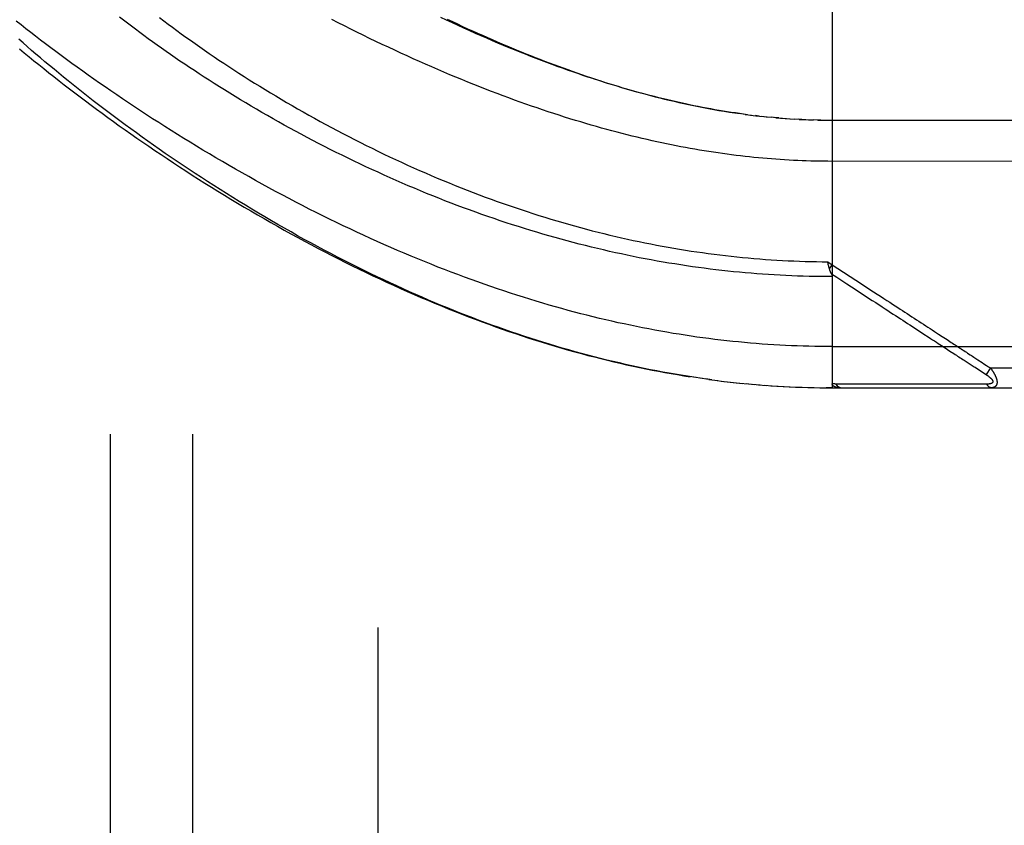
# Model space of a CAD drawing. Header units: inches. Extents: x 0 to 262, y 0 to 169.
# Tile 181 of 256: x 114.54 to 116.04, y 93.58 to 94.81. Entities that reach past the tile are written whole.
import ezdxf

# ---------------------------------------------------------------- set-up
doc = ezdxf.new("R2010")
doc.units = ezdxf.units.IN
doc.header["$LTSCALE"] = 14.384615
doc.header["$MEASUREMENT"] = 0
doc.linetypes.add('HIDDEN', pattern=[0.2, 0.1, -0.1])
for name, color, linetype in [('DEFAULT_2', 8, 'HIDDEN'), ('RIGHTHAND_DOOR_ASSEMBLY', 7, 'CONTINUOUS'), ('SUBPANEL', 7, 'CONTINUOUS')]:
    doc.layers.add(name, color=color, linetype=linetype)

msp = doc.modelspace()

# ---------------------------------------------------------------- linework, layer by layer
at = {"layer": 'DEFAULT_2', "color": 8, "linetype": 'HIDDEN'}
msp.add_line((115.0887, 119.7775), (115.0887, 50.6735), dxfattribs=at)
at = {"layer": 'RIGHTHAND_DOOR_ASSEMBLY', "color": 8, "linetype": 'HIDDEN'}
for p, q in [((115.7784, 94.914), (115.7784, 94.2493)), ((115.6496, 94.6639), (115.6436, 94.6647)), ((115.6464, 94.6644), (115.6557, 94.6632)), ((115.6677, 94.6618), (115.6617, 94.6625)), ((115.6704, 94.6615), (115.6796, 94.6605)), ((115.6782, 94.6607), (115.6857, 94.6599)), ((115.693, 94.6593), (115.6855, 94.6599)), ((115.6973, 94.6589), (115.6914, 94.6594)), ((115.693, 94.6593), (115.7031, 94.6584)), ((115.7001, 94.6587), (115.709, 94.658)), ((115.7072, 94.6581), (115.7148, 94.6576)), ((115.7142, 94.6576), (115.7212, 94.6572)), ((115.7283, 94.6568), (115.7207, 94.6572)), ((115.7323, 94.6566), (115.7265, 94.6569)), ((115.7283, 94.6568), (115.7381, 94.6564)), ((115.7354, 94.6565), (115.7438, 94.6561)), ((115.7426, 94.6562), (115.7498, 94.656)), ((115.757, 94.6558), (115.7496, 94.656)), ((115.7611, 94.6557), (115.7554, 94.6558)), ((115.757, 94.6558), (115.7669, 94.6556)), ((115.7641, 94.6556), (115.7727, 94.6556)), ((115.7713, 94.6556), (116.6522, 94.6555)), ((115.7715, 94.4406), (115.7784, 94.436)), ((115.7725, 94.4362), (115.7722, 94.4375)), ((115.7728, 94.435), (115.7725, 94.4362)), ((115.7731, 94.4338), (115.7728, 94.435)), ((115.7743, 94.4297), (115.7784, 94.436)), ((115.839, 94.382), (115.8444, 94.3785)), ((115.8963, 94.3447), (115.9107, 94.3353)), ((115.9107, 94.3353), (115.9176, 94.3308)), ((115.7784, 94.3118), (116.6822, 94.3118)), ((115.9532, 94.3076), (115.9571, 94.305)), ((115.9571, 94.305), (115.963, 94.3012)), ((115.9785, 94.2911), (115.9861, 94.2862)), ((115.9861, 94.2862), (115.991, 94.283)), ((116.008, 94.2863), (116.0103, 94.2847)), ((116.0103, 94.2847), (116.0128, 94.2831)), ((116.0128, 94.2831), (116.0156, 94.2813)), ((116.0187, 94.2793), (116.0121, 94.2693)), ((116.0156, 94.2813), (116.0187, 94.2793)), ((116.0187, 94.2793), (116.6822, 94.2793)), ((115.5815, 94.2633), (115.5679, 94.2653)), ((115.591, 94.262), (115.5772, 94.2639)), ((115.5957, 94.2613), (115.5864, 94.2626)), ((115.591, 94.262), (115.6049, 94.2602)), ((115.6004, 94.2607), (115.6141, 94.259)), ((115.6099, 94.2595), (115.6233, 94.258)), ((115.6193, 94.2584), (115.6325, 94.257)), ((115.6288, 94.2574), (115.6417, 94.256)), ((115.6382, 94.2564), (115.6509, 94.2552)), ((115.6476, 94.2555), (115.66, 94.2544)), ((115.657, 94.2546), (115.6692, 94.2536)), ((115.6664, 94.2538), (115.6783, 94.2529)), ((115.6757, 94.2531), (115.6874, 94.2523)), ((115.6851, 94.2524), (115.6965, 94.2517)), ((115.6945, 94.2518), (115.7057, 94.2512)), ((115.8464, 94.2549), (115.8418, 94.2549)), ((115.9294, 94.2549), (115.9185, 94.2549)), ((115.9819, 94.2548), (115.9778, 94.2549)), ((115.9857, 94.2548), (115.9819, 94.2548)), ((115.9923, 94.2548), (115.9857, 94.2548)), ((115.9969, 94.2548), (115.9923, 94.2548)), ((116.0064, 94.2548), (115.9969, 94.2548)), ((116.0133, 94.2547), (116.0064, 94.2548)), ((115.7038, 94.2513), (115.7148, 94.2508)), ((115.7132, 94.2508), (115.7239, 94.2504)), ((115.7225, 94.2504), (115.733, 94.25)), ((115.7319, 94.2501), (115.7421, 94.2498)), ((115.7412, 94.2498), (115.7512, 94.2496)), ((115.7505, 94.2496), (115.7602, 94.2494)), ((115.7598, 94.2494), (115.7693, 94.2493)), ((115.7692, 94.2493), (115.7784, 94.2493)), ((115.7784, 94.2493), (115.7693, 94.2493)), ((115.7784, 94.2493), (116.6522, 94.2493))]:
    msp.add_line(p, q, dxfattribs=at)
for points in [[(115.7784, 94.3118), (115.7696, 94.3118), (115.7607, 94.3119), (115.7519, 94.312), (115.743, 94.3122), (115.7341, 94.3125), (115.7253, 94.3128), (115.7164, 94.3131), (115.7075, 94.3135), (115.6987, 94.314), (115.6898, 94.3145), (115.6809, 94.3151), (115.672, 94.3157), (115.663, 94.3164), (115.6541, 94.3171), (115.6452, 94.3179), (115.6362, 94.3188), (115.6273, 94.3197), (115.6183, 94.3207), (115.6093, 94.3217), (115.6003, 94.3228), (115.5912, 94.3239), (115.5822, 94.3251), (115.5731, 94.3263), (115.564, 94.3277), (115.5549, 94.329), (115.5458, 94.3305), (115.5367, 94.3319), (115.5275, 94.3335), (115.5183, 94.3351), (115.5091, 94.3368), (115.4999, 94.3385), (115.4906, 94.3403), (115.4813, 94.3422), (115.472, 94.3441), (115.4627, 94.3461), (115.4533, 94.3481), (115.4439, 94.3502), (115.4345, 94.3524), (115.4251, 94.3546), (115.4156, 94.3569), (115.4061, 94.3593), (115.3966, 94.3617), (115.387, 94.3642), (115.3774, 94.3668), (115.3678, 94.3694), (115.3582, 94.3721), (115.3485, 94.3749), (115.3388, 94.3777), (115.3291, 94.3806), (115.3193, 94.3836), (115.3095, 94.3866), (115.2997, 94.3898), (115.2898, 94.3929), (115.28, 94.3962), (115.2701, 94.3995), (115.2601, 94.4029), (115.2502, 94.4064), (115.2402, 94.4099), (115.2301, 94.4135), (115.2201, 94.4172), (115.21, 94.421), (115.1999, 94.4248), (115.1898, 94.4287), (115.1797, 94.4326), (115.1695, 94.4367), (115.1593, 94.4408), (115.1491, 94.445), (115.1389, 94.4492), (115.1287, 94.4535), (115.1184, 94.4579), (115.1081, 94.4623), (115.0979, 94.4669), (115.0876, 94.4714), (115.0773, 94.4761), (115.067, 94.4808), (115.0567, 94.4856), (115.0463, 94.4904), (115.036, 94.4953), (115.0257, 94.5003), (115.0154, 94.5053), (115.0051, 94.5104), (114.9948, 94.5155), (114.9845, 94.5207), (114.9742, 94.526), (114.9639, 94.5313), (114.9537, 94.5367), (114.9435, 94.5421), (114.9333, 94.5475), (114.9231, 94.553), (114.9129, 94.5586), (114.9028, 94.5642), (114.8927, 94.5698), (114.8826, 94.5755), (114.8726, 94.5812), (114.8626, 94.5869), (114.8526, 94.5927), (114.8427, 94.5985), (114.8329, 94.6043), (114.8231, 94.6102), (114.8133, 94.6161), (114.8036, 94.622), (114.794, 94.6279), (114.7844, 94.6339), (114.7748, 94.6398), (114.7654, 94.6458), (114.756, 94.6518), (114.7466, 94.6578), (114.7374, 94.6638), (114.7282, 94.6698), (114.7191, 94.6759), (114.71, 94.6819), (114.701, 94.6879), (114.6921, 94.6939), (114.6833, 94.7), (114.6746, 94.706), (114.6659, 94.712), (114.6574, 94.718), (114.6489, 94.724), (114.6405, 94.7299), (114.6322, 94.7359), (114.624, 94.7418), (114.6158, 94.7478), (114.6078, 94.7537), (114.5998, 94.7596), (114.592, 94.7654), (114.5842, 94.7713), (114.5766, 94.7771), (114.569, 94.7829), (114.5615, 94.7886), (114.5542, 94.7944), (114.5469, 94.8001), (114.5397, 94.8057)], [(115.7784, 94.418), (115.7696, 94.418), (115.7609, 94.4181), (115.7521, 94.4182), (115.7433, 94.4184), (115.7345, 94.4186), (115.7257, 94.4189), (115.7169, 94.4192), (115.7081, 94.4196), (115.6993, 94.4201), (115.6904, 94.4206), (115.6816, 94.4211), (115.6728, 94.4217), (115.664, 94.4224), (115.6551, 94.4231), (115.6463, 94.4238), (115.6374, 94.4246), (115.6286, 94.4255), (115.6197, 94.4264), (115.6108, 94.4274), (115.6019, 94.4284), (115.593, 94.4295), (115.5841, 94.4307), (115.5752, 94.4318), (115.5663, 94.4331), (115.5573, 94.4344), (115.5484, 94.4357), (115.5394, 94.4372), (115.5305, 94.4386), (115.5215, 94.4401), (115.5125, 94.4417), (115.5035, 94.4434), (115.4945, 94.445), (115.4854, 94.4468), (115.4764, 94.4486), (115.4673, 94.4505), (115.4583, 94.4524), (115.4492, 94.4543), (115.4401, 94.4564), (115.431, 94.4585), (115.4218, 94.4606), (115.4127, 94.4628), (115.4036, 94.4651), (115.3944, 94.4674), (115.3852, 94.4698), (115.376, 94.4722), (115.3668, 94.4747), (115.3576, 94.4773), (115.3484, 94.4799), (115.3392, 94.4826), (115.3299, 94.4853), (115.3207, 94.4881), (115.3114, 94.4909), (115.3022, 94.4939), (115.2929, 94.4968), (115.2836, 94.4999), (115.2743, 94.5029), (115.265, 94.5061), (115.2557, 94.5093), (115.2464, 94.5126), (115.2371, 94.5159), (115.2278, 94.5192), (115.2185, 94.5227), (115.2091, 94.5262), (115.1998, 94.5297), (115.1905, 94.5333), (115.1812, 94.537), (115.1719, 94.5407), (115.1626, 94.5444), (115.1533, 94.5483), (115.1441, 94.5521), (115.1348, 94.556), (115.1256, 94.56), (115.1164, 94.564), (115.1071, 94.5681), (115.098, 94.5722), (115.0888, 94.5764), (115.0796, 94.5806), (115.0705, 94.5848), (115.0614, 94.5891), (115.0524, 94.5935), (115.0433, 94.5978), (115.0343, 94.6022), (115.0254, 94.6067), (115.0164, 94.6112), (115.0075, 94.6157), (114.9987, 94.6203), (114.9898, 94.6248), (114.9811, 94.6295), (114.9723, 94.6341), (114.9636, 94.6388), (114.955, 94.6435), (114.9464, 94.6482), (114.9379, 94.653), (114.9294, 94.6578), (114.921, 94.6626), (114.9126, 94.6674), (114.9043, 94.6722), (114.8961, 94.677), (114.8879, 94.6819), (114.8798, 94.6867), (114.8718, 94.6916), (114.8638, 94.6965), (114.8559, 94.7014), (114.8481, 94.7063), (114.8403, 94.7112), (114.8326, 94.7161), (114.825, 94.721), (114.8175, 94.7259), (114.81, 94.7308), (114.8027, 94.7357), (114.7954, 94.7405), (114.7881, 94.7454), (114.781, 94.7503), (114.774, 94.7551), (114.767, 94.76), (114.7601, 94.7648), (114.7533, 94.7696), (114.7466, 94.7744), (114.74, 94.7792), (114.7335, 94.784), (114.7271, 94.7887), (114.7207, 94.7935), (114.7144, 94.7982), (114.7083, 94.8029), (114.7022, 94.8075), (114.6962, 94.8122)], [(114.7571, 94.8113), (114.7635, 94.8064), (114.7701, 94.8015), (114.7767, 94.7966), (114.7834, 94.7917), (114.7901, 94.7867), (114.797, 94.7818), (114.8039, 94.7768), (114.811, 94.7719), (114.8181, 94.7669), (114.8253, 94.7619), (114.8325, 94.7569), (114.8399, 94.7519), (114.8473, 94.7469), (114.8548, 94.7419), (114.8624, 94.7369), (114.87, 94.7319), (114.8777, 94.7269), (114.8855, 94.722), (114.8934, 94.717), (114.9013, 94.712), (114.9093, 94.7071), (114.9173, 94.7021), (114.9254, 94.6972), (114.9336, 94.6923), (114.9418, 94.6874), (114.9501, 94.6825), (114.9584, 94.6777), (114.9668, 94.6728), (114.9753, 94.668), (114.9838, 94.6632), (114.9923, 94.6585), (115.0009, 94.6538), (115.0095, 94.6491), (115.0181, 94.6444), (115.0268, 94.6398), (115.0356, 94.6352), (115.0443, 94.6307), (115.0531, 94.6262), (115.062, 94.6217), (115.0708, 94.6173), (115.0797, 94.6129), (115.0886, 94.6085), (115.0976, 94.6042), (115.1065, 94.6), (115.1155, 94.5958), (115.1245, 94.5916), (115.1335, 94.5875), (115.1426, 94.5834), (115.1516, 94.5794), (115.1607, 94.5755), (115.1697, 94.5716), (115.1788, 94.5677), (115.1879, 94.5639), (115.197, 94.5602), (115.2061, 94.5565), (115.2151, 94.5529), (115.2242, 94.5493), (115.2333, 94.5458), (115.2424, 94.5423), (115.2515, 94.5389), (115.2606, 94.5356), (115.2697, 94.5323), (115.2788, 94.529), (115.2879, 94.5259), (115.2969, 94.5228), (115.306, 94.5197), (115.3151, 94.5167), (115.3241, 94.5138), (115.3332, 94.5109), (115.3422, 94.5081), (115.3512, 94.5054), (115.3602, 94.5027), (115.3692, 94.5), (115.3782, 94.4975), (115.3872, 94.495), (115.3962, 94.4925), (115.4051, 94.4901), (115.4141, 94.4878), (115.423, 94.4855), (115.4319, 94.4833), (115.4408, 94.4811), (115.4497, 94.479), (115.4586, 94.477), (115.4674, 94.475), (115.4763, 94.4731), (115.4851, 94.4712), (115.494, 94.4694), (115.5028, 94.4676), (115.5116, 94.4659), (115.5204, 94.4643), (115.5292, 94.4627), (115.5379, 94.4612), (115.5467, 94.4597), (115.5554, 94.4583), (115.5642, 94.4569), (115.5729, 94.4556), (115.5816, 94.4544), (115.5903, 94.4532), (115.599, 94.4521), (115.6077, 94.451), (115.6164, 94.4499), (115.625, 94.449), (115.6337, 94.448), (115.6424, 94.4472), (115.651, 94.4464), (115.6596, 94.4456), (115.6683, 94.4449), (115.6769, 94.4442), (115.6855, 94.4437), (115.6941, 94.4431), (115.7027, 94.4426), (115.7113, 94.4422), (115.7199, 94.4418), (115.7285, 94.4415), (115.7371, 94.4412), (115.7457, 94.441), (115.7543, 94.4408), (115.7629, 94.4407), (115.7715, 94.4406)], [(116.6822, 94.593), (115.7719, 94.5931), (115.7653, 94.5931), (115.7588, 94.5932), (115.7523, 94.5933), (115.7457, 94.5935), (115.7391, 94.5937), (115.7326, 94.5939), (115.726, 94.5942), (115.7194, 94.5945), (115.7128, 94.5949), (115.7062, 94.5953), (115.6996, 94.5957), (115.693, 94.5962), (115.6864, 94.5967), (115.6797, 94.5972), (115.673, 94.5978), (115.6663, 94.5984), (115.6596, 94.5991), (115.6529, 94.5998), (115.6461, 94.6005), (115.6393, 94.6013), (115.6325, 94.6021), (115.6257, 94.603), (115.6188, 94.6039), (115.612, 94.6048), (115.605, 94.6058), (115.5981, 94.6069), (115.5911, 94.6079), (115.5841, 94.609), (115.5771, 94.6102), (115.57, 94.6114), (115.5629, 94.6127), (115.5558, 94.614), (115.5486, 94.6153), (115.5414, 94.6167), (115.5342, 94.6181), (115.5269, 94.6196), (115.5196, 94.6212), (115.5122, 94.6228), (115.5048, 94.6244), (115.4974, 94.6261), (115.4899, 94.6278), (115.4823, 94.6296), (115.4748, 94.6314), (115.4671, 94.6333), (115.4595, 94.6353), (115.4518, 94.6373), (115.444, 94.6393), (115.4362, 94.6414), (115.4283, 94.6436), (115.4204, 94.6458), (115.4125, 94.6481), (115.4045, 94.6504), (115.3965, 94.6528), (115.3884, 94.6553), (115.3802, 94.6578), (115.372, 94.6603), (115.3638, 94.663), (115.3555, 94.6656), (115.3471, 94.6684), (115.3387, 94.6712), (115.3303, 94.6741), (115.3218, 94.677), (115.3133, 94.68), (115.3047, 94.683), (115.296, 94.6862), (115.2873, 94.6893), (115.2786, 94.6926), (115.2698, 94.6959), (115.261, 94.6993), (115.2521, 94.7027), (115.2432, 94.7062), (115.2342, 94.7098), (115.2252, 94.7134), (115.2162, 94.7171), (115.2071, 94.7208), (115.1979, 94.7246), (115.1887, 94.7285), (115.1795, 94.7324), (115.1703, 94.7365), (115.161, 94.7405), (115.1517, 94.7446), (115.1423, 94.7488), (115.1329, 94.7531), (115.1235, 94.7574), (115.1141, 94.7617), (115.1046, 94.7662), (115.0951, 94.7706), (115.0856, 94.7752), (115.0761, 94.7798), (115.0665, 94.7844), (115.0569, 94.7891), (115.0474, 94.7939), (115.0378, 94.7987), (115.0282, 94.8035), (115.0185, 94.8084)], [(115.6464, 94.6644), (115.6375, 94.6656), (115.6314, 94.6665), (115.6252, 94.6674), (115.6191, 94.6683), (115.6129, 94.6693), (115.6066, 94.6704), (115.6003, 94.6715), (115.594, 94.6726), (115.5877, 94.6738), (115.5813, 94.675), (115.5749, 94.6762), (115.5684, 94.6775), (115.5619, 94.6789), (115.5554, 94.6803), (115.5488, 94.6817), (115.5422, 94.6832), (115.5356, 94.6847), (115.5288, 94.6863), (115.5221, 94.6879), (115.5153, 94.6896), (115.5085, 94.6913), (115.5016, 94.6931), (115.4946, 94.6949), (115.4876, 94.6968), (115.4806, 94.6987), (115.4735, 94.7007), (115.4664, 94.7027), (115.4592, 94.7048), (115.452, 94.707), (115.4447, 94.7092), (115.4373, 94.7114), (115.4299, 94.7138), (115.4225, 94.7161), (115.415, 94.7186), (115.4074, 94.721), (115.3998, 94.7236), (115.3922, 94.7262), (115.3845, 94.7289), (115.3767, 94.7316), (115.3689, 94.7344), (115.361, 94.7372), (115.3531, 94.7401), (115.3451, 94.7431), (115.337, 94.7461), (115.329, 94.7492), (115.3208, 94.7524), (115.3126, 94.7556), (115.3044, 94.7589), (115.2961, 94.7622), (115.2877, 94.7656), (115.2793, 94.7691), (115.2709, 94.7726), (115.2624, 94.7762), (115.2539, 94.7799), (115.2453, 94.7836), (115.2366, 94.7874), (115.228, 94.7913), (115.2193, 94.7952), (115.2105, 94.7991), (115.2017, 94.8032), (115.1929, 94.8073), (115.184, 94.8114)], [(115.194, 94.8089), (115.2018, 94.8052), (115.2095, 94.8016), (115.2172, 94.798), (115.2248, 94.7945), (115.2324, 94.7911), (115.24, 94.7877), (115.2475, 94.7844), (115.2549, 94.7811), (115.2623, 94.7779), (115.2697, 94.7747), (115.277, 94.7715), (115.2843, 94.7685), (115.2916, 94.7654), (115.2988, 94.7624), (115.3061, 94.7595), (115.3133, 94.7565), (115.3204, 94.7537), (115.3275, 94.7509), (115.3346, 94.7481), (115.3417, 94.7454), (115.3488, 94.7427), (115.3558, 94.74), (115.3628, 94.7374), (115.3698, 94.7349), (115.3768, 94.7323), (115.3838, 94.7298), (115.3908, 94.7274), (115.3977, 94.725), (115.4047, 94.7226), (115.4116, 94.7203), (115.4185, 94.718), (115.4255, 94.7157), (115.4324, 94.7135), (115.4393, 94.7113), (115.4463, 94.7091), (115.4533, 94.707), (115.4602, 94.7049), (115.4672, 94.7029), (115.4743, 94.7008), (115.4813, 94.6988), (115.4883, 94.6969), (115.4954, 94.695), (115.5025, 94.6931), (115.5096, 94.6912), (115.5167, 94.6894), (115.5239, 94.6876), (115.5311, 94.6859), (115.5384, 94.6842), (115.5456, 94.6825), (115.553, 94.6809), (115.5603, 94.6793), (115.5678, 94.6777), (115.5754, 94.6762), (115.5831, 94.6747), (115.5908, 94.6732), (115.5986, 94.6718), (115.6065, 94.6704), (115.6144, 94.6691), (115.6224, 94.6678), (115.6304, 94.6666), (115.6384, 94.6655)], [(115.572, 94.2647), (115.5586, 94.2667), (115.5493, 94.2682), (115.54, 94.2698), (115.5306, 94.2714), (115.5213, 94.2731), (115.5119, 94.2749), (115.5025, 94.2767), (115.4931, 94.2786), (115.4836, 94.2806), (115.4742, 94.2826), (115.4647, 94.2847), (115.4552, 94.2869), (115.4457, 94.2891), (115.4361, 94.2914), (115.4265, 94.2938), (115.4169, 94.2962), (115.4073, 94.2987), (115.3977, 94.3013), (115.388, 94.304), (115.3783, 94.3067), (115.3686, 94.3095), (115.3589, 94.3123), (115.3491, 94.3153), (115.3393, 94.3183), (115.3295, 94.3214), (115.3197, 94.3245), (115.31, 94.3277), (115.3003, 94.331), (115.2905, 94.3343), (115.2809, 94.3376), (115.2712, 94.3411), (115.2616, 94.3445), (115.2519, 94.3481), (115.2424, 94.3516), (115.2328, 94.3553), (115.2232, 94.359), (115.2136, 94.3627), (115.204, 94.3666), (115.1944, 94.3705), (115.1848, 94.3744), (115.1752, 94.3784), (115.1656, 94.3825), (115.1559, 94.3866), (115.1463, 94.3908), (115.1366, 94.3951), (115.1269, 94.3995), (115.1172, 94.4039), (115.1074, 94.4084), (115.0976, 94.413), (115.0877, 94.4177), (115.0778, 94.4225), (115.0678, 94.4274), (115.0578, 94.4323), (115.0477, 94.4374), (115.0376, 94.4425), (115.0275, 94.4477), (115.0173, 94.453), (115.0072, 94.4583), (114.9971, 94.4637), (114.987, 94.4691), (114.9769, 94.4746), (114.9668, 94.4802), (114.9568, 94.4858), (114.9468, 94.4915), (114.9369, 94.4971), (114.9269, 94.5029), (114.917, 94.5087), (114.9072, 94.5145), (114.8974, 94.5204), (114.8876, 94.5263), (114.8779, 94.5322), (114.8682, 94.5382), (114.8586, 94.5442), (114.849, 94.5502), (114.8395, 94.5562), (114.83, 94.5623), (114.8207, 94.5684), (114.8113, 94.5745), (114.8021, 94.5806), (114.7929, 94.5868), (114.7837, 94.5929), (114.7747, 94.5991), (114.7657, 94.6052), (114.7568, 94.6114), (114.748, 94.6176), (114.7392, 94.6238), (114.7306, 94.6299), (114.722, 94.6361), (114.7135, 94.6423), (114.7051, 94.6484), (114.6967, 94.6546), (114.6885, 94.6607), (114.6804, 94.6668), (114.6723, 94.6729), (114.6643, 94.679), (114.6564, 94.6851), (114.6487, 94.6911), (114.641, 94.6972), (114.6334, 94.7032), (114.6259, 94.7092), (114.6185, 94.7151), (114.6112, 94.721), (114.604, 94.7269), (114.5969, 94.7328), (114.5899, 94.7386), (114.583, 94.7444), (114.5762, 94.7502), (114.5695, 94.7559), (114.5629, 94.7616), (114.5564, 94.7673), (114.55, 94.7729), (114.5437, 94.7785)], [(114.5447, 94.7638), (114.5518, 94.7578), (114.5591, 94.7519), (114.5664, 94.7459), (114.5738, 94.7399), (114.5813, 94.7338), (114.589, 94.7277), (114.5967, 94.7217), (114.6045, 94.7155), (114.6123, 94.7094), (114.6203, 94.7033), (114.6284, 94.6971), (114.6365, 94.6909), (114.6448, 94.6847), (114.6531, 94.6785), (114.6615, 94.6722), (114.67, 94.666), (114.6786, 94.6598), (114.6873, 94.6535), (114.696, 94.6472), (114.7048, 94.641), (114.7137, 94.6347), (114.7227, 94.6284), (114.7318, 94.6222), (114.7409, 94.6159), (114.7501, 94.6097), (114.7594, 94.6034), (114.7687, 94.5972), (114.7781, 94.5909), (114.7876, 94.5847), (114.7972, 94.5785), (114.8068, 94.5723), (114.8164, 94.5662), (114.8261, 94.56), (114.8359, 94.5539), (114.8457, 94.5478), (114.8556, 94.5417), (114.8655, 94.5357), (114.8755, 94.5297), (114.8855, 94.5237), (114.8956, 94.5178), (114.9057, 94.5119), (114.9158, 94.5061), (114.926, 94.5003), (114.9362, 94.4945), (114.9464, 94.4888), (114.9567, 94.4831), (114.9669, 94.4775), (114.9772, 94.4719), (114.9876, 94.4664), (114.9979, 94.4609), (115.0083, 94.4555), (115.0186, 94.4502), (115.029, 94.4449), (115.0394, 94.4397), (115.0498, 94.4345), (115.0603, 94.4294), (115.0707, 94.4244), (115.0811, 94.4194), (115.0915, 94.4145), (115.1019, 94.4096), (115.1123, 94.4049), (115.1228, 94.4002), (115.1332, 94.3955), (115.1436, 94.391), (115.1539, 94.3865), (115.1643, 94.3821), (115.1747, 94.3777), (115.185, 94.3735), (115.1953, 94.3693), (115.2057, 94.3652), (115.216, 94.3611), (115.2262, 94.3572), (115.2365, 94.3533), (115.2467, 94.3494), (115.257, 94.3457), (115.2672, 94.342), (115.2773, 94.3384), (115.2875, 94.3349), (115.2976, 94.3315), (115.3077, 94.3281), (115.3178, 94.3248), (115.3279, 94.3216), (115.3379, 94.3185), (115.3479, 94.3154), (115.3579, 94.3124), (115.3679, 94.3095), (115.3778, 94.3066), (115.3878, 94.3039), (115.3977, 94.3012), (115.4075, 94.2985), (115.4174, 94.296), (115.4272, 94.2935), (115.437, 94.2911), (115.4468, 94.2887), (115.4565, 94.2865), (115.4663, 94.2843), (115.476, 94.2821), (115.4857, 94.2801), (115.4953, 94.2781), (115.505, 94.2762), (115.5146, 94.2743), (115.5242, 94.2725), (115.5338, 94.2708), (115.5434, 94.2692), (115.5529, 94.2676), (115.5625, 94.2661)], [(115.6545, 94.6633), (115.6625, 94.6624), (115.6736, 94.6611)], [(115.7722, 94.4375), (115.7716, 94.44), (115.7715, 94.4406)], [(115.7743, 94.4297), (115.7741, 94.4303), (115.7739, 94.4308), (115.7738, 94.4314), (115.7736, 94.432), (115.7735, 94.4326), (115.7733, 94.4332), (115.7731, 94.4338)], [(115.7784, 94.436), (115.8231, 94.4069), (115.8295, 94.4027)], [(115.7773, 94.4221), (115.7769, 94.4228), (115.7767, 94.4233), (115.7765, 94.4238), (115.7763, 94.4243), (115.776, 94.4248), (115.7758, 94.4253), (115.7756, 94.4258), (115.7754, 94.4264), (115.7752, 94.4269), (115.775, 94.4274), (115.7748, 94.428), (115.7747, 94.4285), (115.7745, 94.4291), (115.7743, 94.4297)], [(115.7772, 94.4223), (115.7854, 94.417), (115.7932, 94.4119), (115.8007, 94.407), (115.8148, 94.3978)], [(115.7773, 94.4221), (115.7774, 94.4219), (115.7775, 94.4216), (115.7776, 94.4214), (115.7777, 94.4212), (115.7778, 94.421), (115.7779, 94.4207), (115.778, 94.4205), (115.778, 94.4203), (115.7781, 94.4201), (115.7782, 94.4199), (115.7782, 94.4196), (115.7783, 94.4194), (115.7783, 94.4192), (115.7783, 94.419), (115.7784, 94.4188), (115.7784, 94.4186), (115.7784, 94.4184), (115.7784, 94.4182), (115.7784, 94.418)], [(115.8295, 94.4027), (115.8413, 94.395), (115.8467, 94.3915), (115.8519, 94.3881), (115.8568, 94.3849), (115.8614, 94.3819), (115.8658, 94.379), (115.87, 94.3763), (115.874, 94.3737), (115.8778, 94.3712), (115.8815, 94.3688), (115.8851, 94.3664), (115.8887, 94.3641), (115.8922, 94.3618), (115.8957, 94.3595), (115.8993, 94.3572), (115.9028, 94.3549), (115.9063, 94.3526), (115.9099, 94.3503), (115.9134, 94.348), (115.9169, 94.3457), (115.9203, 94.3435), (115.9237, 94.3413), (115.9271, 94.3391), (115.9303, 94.337), (115.9335, 94.3349), (115.9366, 94.3329), (115.9396, 94.3309)], [(115.8148, 94.3978), (115.8275, 94.3895), (115.839, 94.382)], [(115.8444, 94.3785), (115.8542, 94.3722), (115.8587, 94.3692), (115.8629, 94.3664), (115.867, 94.3638), (115.8709, 94.3612), (115.8747, 94.3588), (115.8784, 94.3564), (115.882, 94.354), (115.8856, 94.3517), (115.8892, 94.3494), (115.8927, 94.347), (115.8963, 94.3447)], [(115.9176, 94.3308), (115.9243, 94.3264), (115.9275, 94.3243), (115.9307, 94.3223), (115.9337, 94.3203), (115.9366, 94.3184), (115.9394, 94.3166), (115.942, 94.3149), (115.9445, 94.3133), (115.9469, 94.3117), (115.9491, 94.3103), (115.9512, 94.3089), (115.9532, 94.3076)], [(115.9396, 94.3309), (115.9453, 94.3272), (115.9479, 94.3255), (115.9504, 94.3239), (115.9527, 94.3224), (115.9549, 94.3209), (115.9571, 94.3195), (115.9591, 94.3182), (115.961, 94.3169), (115.963, 94.3157), (115.9649, 94.3144), (115.9668, 94.3132), (115.9687, 94.3119)], [(115.9687, 94.3119), (115.9725, 94.3094), (115.9744, 94.3082), (115.9764, 94.3069), (115.9783, 94.3057), (115.9802, 94.3044), (115.9821, 94.3032), (115.984, 94.302)], [(115.963, 94.3012), (115.9649, 94.3), (115.9669, 94.2987), (115.9688, 94.2974), (115.9708, 94.2962), (115.9727, 94.2949), (115.9747, 94.2936), (115.9766, 94.2924), (115.9785, 94.2911)], [(115.984, 94.302), (115.9878, 94.2995), (115.9897, 94.2983), (115.9915, 94.2971), (115.9932, 94.2959)], [(115.991, 94.283), (115.9925, 94.282), (115.9939, 94.2811), (115.9952, 94.2803)], [(115.9932, 94.2959), (115.9965, 94.2938), (115.998, 94.2928), (115.9994, 94.2919)], [(115.9994, 94.2919), (116.002, 94.2902), (116.0033, 94.2894), (116.0045, 94.2886)], [(116.0045, 94.2886), (116.0068, 94.2871), (116.008, 94.2863)], [(115.9952, 94.2803), (116.0126, 94.2689), (116.0131, 94.2686), (116.0135, 94.2683), (116.014, 94.268), (116.0144, 94.2677), (116.0148, 94.2674), (116.0152, 94.2672), (116.0155, 94.2669), (116.0159, 94.2666), (116.0162, 94.2664), (116.0165, 94.2661), (116.0168, 94.2659), (116.0171, 94.2656), (116.0174, 94.2654), (116.0177, 94.2651), (116.0179, 94.2649), (116.0182, 94.2647), (116.0184, 94.2645), (116.0186, 94.2643), (116.0189, 94.264), (116.0191, 94.2638), (116.0193, 94.2636), (116.0195, 94.2634), (116.0196, 94.2632), (116.0198, 94.2631), (116.02, 94.2629), (116.0201, 94.2627), (116.0203, 94.2625), (116.0204, 94.2623), (116.0206, 94.2621), (116.0207, 94.262), (116.0208, 94.2618), (116.021, 94.2616), (116.0211, 94.2615), (116.0212, 94.2613), (116.0213, 94.2611), (116.0214, 94.261), (116.0215, 94.2608), (116.0215, 94.2607), (116.0216, 94.2605), (116.0217, 94.2604), (116.0218, 94.2602), (116.0218, 94.2601), (116.0219, 94.2599), (116.0219, 94.2598), (116.022, 94.2596), (116.022, 94.2595), (116.022, 94.2593), (116.0221, 94.2592), (116.0221, 94.2591), (116.0221, 94.2589), (116.0221, 94.2588), (116.0221, 94.2587), (116.0221, 94.2586), (116.0221, 94.2584), (116.0221, 94.2583), (116.0221, 94.2582), (116.0221, 94.2581), (116.022, 94.258), (116.022, 94.2578), (116.022, 94.2577), (116.0219, 94.2576), (116.0219, 94.2575), (116.0218, 94.2574), (116.0218, 94.2573), (116.0217, 94.2572), (116.0216, 94.2571), (116.0215, 94.257), (116.0215, 94.2569), (116.0214, 94.2568), (116.0213, 94.2567), (116.0212, 94.2566), (116.0211, 94.2565), (116.021, 94.2564), (116.0209, 94.2563), (116.0207, 94.2562), (116.0206, 94.2562), (116.0205, 94.2561), (116.0203, 94.256), (116.0202, 94.2559), (116.02, 94.2558), (116.0198, 94.2558), (116.0197, 94.2557), (116.0195, 94.2556), (116.0193, 94.2555), (116.0191, 94.2555), (116.0189, 94.2554), (116.0187, 94.2553), (116.0184, 94.2553), (116.0182, 94.2552), (116.0179, 94.2552), (116.0177, 94.2551), (116.0174, 94.2551), (116.0171, 94.255), (116.0168, 94.255), (116.0165, 94.2549), (116.0161, 94.2549), (116.0158, 94.2548), (116.0154, 94.2548), (116.015, 94.2548), (116.0146, 94.2548), (116.0142, 94.2548), (116.0138, 94.2547), (116.0133, 94.2547)], [(116.0187, 94.2793), (116.0192, 94.2786), (116.0197, 94.278), (116.0201, 94.2774), (116.0205, 94.2768), (116.0209, 94.2762), (116.0213, 94.2756), (116.0217, 94.275), (116.0221, 94.2745), (116.0224, 94.274), (116.0228, 94.2734), (116.0231, 94.2729), (116.0234, 94.2724), (116.0237, 94.2719), (116.024, 94.2714), (116.0242, 94.271), (116.0245, 94.2705), (116.0247, 94.27), (116.025, 94.2696), (116.0252, 94.2692), (116.0254, 94.2687), (116.0256, 94.2683), (116.0258, 94.2679), (116.026, 94.2675), (116.0262, 94.2671), (116.0264, 94.2667), (116.0265, 94.2663), (116.0267, 94.2659), (116.0268, 94.2656), (116.027, 94.2652), (116.0271, 94.2648), (116.0273, 94.2645), (116.0274, 94.2641), (116.0275, 94.2638), (116.0276, 94.2634), (116.0277, 94.2631), (116.0278, 94.2627), (116.0279, 94.2624), (116.028, 94.2621), (116.0281, 94.2618), (116.0282, 94.2614), (116.0282, 94.2611), (116.0283, 94.2608), (116.0284, 94.2605), (116.0284, 94.2602), (116.0285, 94.2599), (116.0285, 94.2596), (116.0285, 94.2593), (116.0286, 94.259), (116.0286, 94.2588), (116.0286, 94.2585), (116.0286, 94.2582), (116.0286, 94.2579), (116.0287, 94.2577), (116.0287, 94.2574), (116.0286, 94.2571), (116.0286, 94.2569), (116.0286, 94.2566), (116.0286, 94.2564), (116.0286, 94.2561), (116.0285, 94.2559), (116.0285, 94.2557), (116.0285, 94.2554), (116.0284, 94.2552), (116.0284, 94.255), (116.0283, 94.2547), (116.0282, 94.2545), (116.0282, 94.2543), (116.0281, 94.2541), (116.028, 94.2539), (116.0279, 94.2537), (116.0278, 94.2535), (116.0277, 94.2533), (116.0276, 94.2531), (116.0275, 94.2529), (116.0274, 94.2527), (116.0273, 94.2525), (116.0272, 94.2523), (116.027, 94.2521), (116.0269, 94.252), (116.0267, 94.2518), (116.0266, 94.2516), (116.0264, 94.2515), (116.0262, 94.2513), (116.026, 94.2512), (116.0259, 94.251), (116.0257, 94.2509), (116.0255, 94.2507), (116.0252, 94.2506), (116.025, 94.2504), (116.0248, 94.2503), (116.0245, 94.2502), (116.0242, 94.2501), (116.024, 94.25), (116.0237, 94.2499), (116.0234, 94.2498), (116.0231, 94.2497), (116.0227, 94.2496), (116.0224, 94.2495), (116.022, 94.2494), (116.0216, 94.2494), (116.0212, 94.2493), (116.0208, 94.2493), (116.0203, 94.2493), (116.0199, 94.2493)], [(115.7845, 94.2549), (115.7835, 94.2549), (115.7825, 94.255), (115.7815, 94.255), (115.7805, 94.255), (115.7795, 94.2551), (115.7784, 94.2551)], [(115.7912, 94.2493), (115.7906, 94.2493), (115.79, 94.2493), (115.7895, 94.2493), (115.7889, 94.2494), (115.7884, 94.2494), (115.7879, 94.2494), (115.7874, 94.2495), (115.7869, 94.2495), (115.7865, 94.2496), (115.7861, 94.2497), (115.7857, 94.2497), (115.7853, 94.2498), (115.7849, 94.2499), (115.7845, 94.25), (115.7842, 94.2501), (115.7838, 94.2502), (115.7835, 94.2503), (115.7832, 94.2504), (115.7829, 94.2505), (115.7827, 94.2506), (115.7824, 94.2507), (115.7821, 94.2508), (115.7819, 94.2509), (115.7817, 94.251), (115.7814, 94.2511), (115.7812, 94.2512), (115.781, 94.2513), (115.7808, 94.2514), (115.7807, 94.2515), (115.7805, 94.2516), (115.7803, 94.2518), (115.7802, 94.2519), (115.78, 94.252), (115.7799, 94.2521), (115.7798, 94.2522), (115.7796, 94.2524), (115.7795, 94.2525), (115.7794, 94.2526), (115.7793, 94.2527), (115.7792, 94.2528), (115.7791, 94.253), (115.779, 94.2531), (115.7789, 94.2532), (115.7789, 94.2534), (115.7788, 94.2535), (115.7787, 94.2536), (115.7787, 94.2538), (115.7786, 94.2539), (115.7786, 94.2541), (115.7785, 94.2542), (115.7785, 94.2543), (115.7785, 94.2545), (115.7784, 94.2546), (115.7784, 94.2548), (115.7784, 94.255), (115.7784, 94.2551)], [(115.8418, 94.2549), (115.8321, 94.2549), (115.827, 94.2549), (115.8217, 94.2549), (115.8162, 94.2549), (115.8104, 94.2549), (115.8043, 94.2549), (115.798, 94.2549), (115.7914, 94.2549), (115.7845, 94.2549)], [(115.7912, 94.2493), (115.791, 94.2493), (115.7907, 94.2493), (115.7905, 94.2493), (115.7903, 94.2494), (115.7901, 94.2494), (115.7898, 94.2495), (115.7896, 94.2495), (115.7894, 94.2496), (115.7892, 94.2497), (115.789, 94.2498), (115.7887, 94.2499), (115.7885, 94.25), (115.7883, 94.2502), (115.7881, 94.2503), (115.7879, 94.2504), (115.7877, 94.2506), (115.7875, 94.2508), (115.7873, 94.2509), (115.7871, 94.2511), (115.7869, 94.2513), (115.7867, 94.2515), (115.7865, 94.2517), (115.7863, 94.252), (115.7861, 94.2522), (115.786, 94.2524), (115.7858, 94.2527), (115.7856, 94.2529), (115.7855, 94.2532), (115.7853, 94.2535), (115.7851, 94.2538), (115.785, 94.254), (115.7848, 94.2543), (115.7847, 94.2546), (115.7845, 94.2549)], [(115.8942, 94.2549), (115.8903, 94.2549), (115.8864, 94.2549), (115.8826, 94.2549), (115.8788, 94.2549), (115.875, 94.2549), (115.8712, 94.2549), (115.8674, 94.2549), (115.8635, 94.2549), (115.8595, 94.2549), (115.8553, 94.2549), (115.8464, 94.2549)], [(115.9185, 94.2549), (115.9155, 94.2549), (115.9123, 94.2549), (115.909, 94.2549), (115.9055, 94.2549), (115.8942, 94.2549)], [(115.9422, 94.2549), (115.9396, 94.2549), (115.9371, 94.2549), (115.9345, 94.2549), (115.9319, 94.2549), (115.9294, 94.2549)], [(115.9525, 94.2549), (115.95, 94.2549), (115.9474, 94.2549), (115.9422, 94.2549)], [(115.9603, 94.2549), (115.9577, 94.2549), (115.9525, 94.2549)], [(115.9778, 94.2549), (115.9756, 94.2549), (115.9603, 94.2549)], [(116.0199, 94.2493), (116.0197, 94.2493), (116.0194, 94.2493), (116.0192, 94.2493), (116.019, 94.2494), (116.0188, 94.2494), (116.0186, 94.2495), (116.0183, 94.2495), (116.0181, 94.2496), (116.0179, 94.2497), (116.0177, 94.2498), (116.0175, 94.2499), (116.0173, 94.25), (116.0171, 94.2501), (116.0169, 94.2503), (116.0166, 94.2504), (116.0164, 94.2506), (116.0162, 94.2507), (116.016, 94.2509), (116.0158, 94.2511), (116.0157, 94.2513), (116.0155, 94.2515), (116.0153, 94.2517), (116.0151, 94.2519), (116.0149, 94.2521), (116.0147, 94.2523), (116.0146, 94.2526), (116.0144, 94.2528), (116.0142, 94.2531), (116.0141, 94.2533), (116.0139, 94.2536), (116.0137, 94.2539), (116.0136, 94.2542), (116.0134, 94.2545), (116.0133, 94.2547)]]:
    msp.add_lwpolyline(points, dxfattribs=at)
at = {"layer": 'SUBPANEL', "color": 8, "linetype": 'HIDDEN'}
for p, q in [((114.6824, 117.1943), (114.6824, 53.2568)), ((114.8074, 117.1943), (114.8074, 53.2568))]:
    msp.add_line(p, q, dxfattribs=at)

doc.saveas('drawing.dxf')
